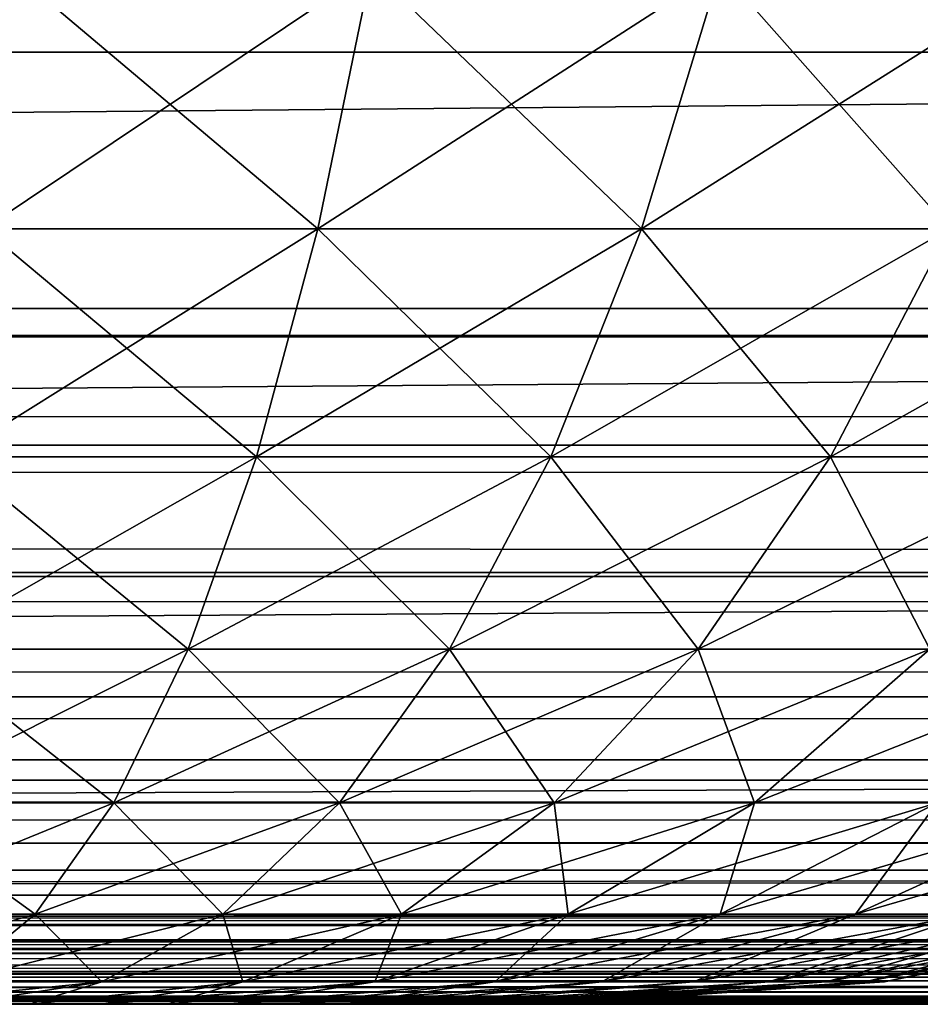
# Model space of a CAD drawing. Header units: millimetres. Extents: x -125 to 125, y -4 to 54.
# Tile 208 of 256: x 72.008 to 72.627, y -2 to -1.323. Entities that reach past the tile are written whole.
import ezdxf

# ---------------------------------------------------------------- set-up
doc = ezdxf.new("R2010")
doc.units = ezdxf.units.MM
doc.header["$LTSCALE"] = 65.185185
for name, color, linetype in [('10', 7, 'CONTINUOUS'), ('173', 7, 'CONTINUOUS'), ('175', 7, 'CONTINUOUS'), ('18', 7, 'CONTINUOUS'), ('208', 7, 'CONTINUOUS'), ('209', 7, 'CONTINUOUS'), ('22', 7, 'CONTINUOUS'), ('6', 7, 'CONTINUOUS'), ('8', 7, 'CONTINUOUS'), ('85', 7, 'CONTINUOUS'), ('97', 7, 'CONTINUOUS')]:
    doc.layers.add(name, color=color, linetype=linetype)

msp = doc.modelspace()

# ---------------------------------------------------------------- linework, layer by layer
at = {"layer": '10', "color": 7, "linetype": 'Continuous'}
for points in [[(123.90095, 0, -124.9), (-123.83451, -1.52181, -124.83356), (-123.90095, 0, -124.9), (123.90095, 0, -124.9)], [(123.83451, -1.52181, -124.83356), (-123.83451, -1.52181, -124.83356), (123.90095, 0, -124.9), (123.83451, -1.52181, -124.83356)]]:
    msp.add_3dface(points, dxfattribs=at)
at = {"layer": '173', "color": 7, "linetype": 'Continuous'}
for points in [[(63.84413, -1.12132, -120.37513), (54.72574, -1.34549, -120.58472), (76.61582, -1.34549, -120.69445), (63.84413, -1.12132, -120.37513)], [(75.13257, -1.12132, -120.435), (63.84413, -1.12132, -120.37513), (76.61582, -1.34549, -120.69445), (75.13257, -1.12132, -120.435)], [(54.72574, -1.34549, -120.58472), (54.89437, -1.54035, -120.86009), (76.61582, -1.34549, -120.69445), (54.72574, -1.34549, -120.58472)], [(54.89437, -1.54035, -120.86009), (76.8519, -1.54035, -120.97049), (76.61582, -1.34549, -120.69445), (54.89437, -1.54035, -120.86009)], [(54.89437, -1.54035, -120.86009), (55.07519, -1.7032, -121.15562), (76.8519, -1.54035, -120.97049), (54.89437, -1.54035, -120.86009)], [(55.07519, -1.7032, -121.15562), (77.10505, -1.7032, -121.26675), (76.8519, -1.54035, -120.97049), (55.07519, -1.7032, -121.15562)], [(55.07519, -1.7032, -121.15562), (55.2655, -1.83198, -121.46758), (77.10505, -1.7032, -121.26675), (55.07519, -1.7032, -121.15562)], [(55.2655, -1.83198, -121.46758), (77.37148, -1.83198, -121.57949), (77.10505, -1.7032, -121.26675), (55.2655, -1.83198, -121.46758)], [(55.2655, -1.83198, -121.46758), (55.46387, -1.92508, -121.79206), (77.37148, -1.83198, -121.57949), (55.2655, -1.83198, -121.46758)], [(55.46387, -1.92508, -121.79206), (77.64919, -1.92508, -121.90477), (77.37148, -1.83198, -121.57949), (55.46387, -1.92508, -121.79206)], [(55.46387, -1.92508, -121.79206), (55.66736, -1.98132, -122.12495), (77.64919, -1.92508, -121.90477), (55.46387, -1.92508, -121.79206)], [(55.66736, -1.98132, -122.12495), (77.93408, -1.98132, -122.2385), (77.64919, -1.92508, -121.90477), (55.66736, -1.98132, -122.12495)], [(55.66736, -1.98132, -122.12495), (71.92165, -2, -122.53836), (77.93408, -1.98132, -122.2385), (55.66736, -1.98132, -122.12495)], [(71.92165, -2, -122.53836), (82.14025, -2, -122.59842), (77.93408, -1.98132, -122.2385), (71.92165, -2, -122.53836)]]:
    msp.add_3dface(points, dxfattribs=at)
at = {"layer": '175', "color": 7, "linetype": 'Continuous'}
for points in [[(66.13655, -1.12132, 120.3865), (76.61582, -1.34549, 120.69445), (54.72574, -1.34549, 120.58472), (66.13655, -1.12132, 120.3865)], [(66.13655, -1.12132, 120.3865), (76.92022, -1.12132, 120.44538), (76.61582, -1.34549, 120.69445), (66.13655, -1.12132, 120.3865)], [(76.61582, -1.34549, 120.69445), (54.89437, -1.54035, 120.86009), (54.72574, -1.34549, 120.58472), (76.61582, -1.34549, 120.69445)], [(76.8519, -1.54035, 120.97049), (54.89437, -1.54035, 120.86009), (76.61582, -1.34549, 120.69445), (76.8519, -1.54035, 120.97049)], [(76.8519, -1.54035, 120.97049), (55.07519, -1.7032, 121.15562), (54.89437, -1.54035, 120.86009), (76.8519, -1.54035, 120.97049)], [(77.10505, -1.7032, 121.26675), (55.07519, -1.7032, 121.15562), (76.8519, -1.54035, 120.97049), (77.10505, -1.7032, 121.26675)], [(77.10505, -1.7032, 121.26675), (55.2655, -1.83198, 121.46758), (55.07519, -1.7032, 121.15562), (77.10505, -1.7032, 121.26675)], [(77.37148, -1.83198, 121.57949), (55.2655, -1.83198, 121.46758), (77.10505, -1.7032, 121.26675), (77.37148, -1.83198, 121.57949)], [(77.37148, -1.83198, 121.57949), (55.46387, -1.92508, 121.79206), (55.2655, -1.83198, 121.46758), (77.37148, -1.83198, 121.57949)], [(77.64919, -1.92508, 121.90477), (55.46387, -1.92508, 121.79206), (77.37148, -1.83198, 121.57949), (77.64919, -1.92508, 121.90477)], [(77.64919, -1.92508, 121.90477), (55.66736, -1.98132, 122.12495), (55.46387, -1.92508, 121.79206), (77.64919, -1.92508, 121.90477)], [(77.93408, -1.98132, 122.2385), (55.66736, -1.98132, 122.12495), (77.64919, -1.92508, 121.90477), (77.93408, -1.98132, 122.2385)], [(77.93408, -1.98132, 122.2385), (62.02739, -2, 122.48775), (55.66736, -1.98132, 122.12495), (77.93408, -1.98132, 122.2385)], [(72.17599, -2, 122.53973), (62.02739, -2, 122.48775), (77.93408, -1.98132, 122.2385), (72.17599, -2, 122.53973)], [(82.32441, -2, 122.59958), (72.17599, -2, 122.53973), (77.93408, -1.98132, 122.2385), (82.32441, -2, 122.59958)]]:
    msp.add_3dface(points, dxfattribs=at)
at = {"layer": '18', "color": 7, "linetype": 'Continuous'}
for points in [[(-123.83451, -1.52181, -124.83356), (123.83451, -1.61564, -124.82048), (-123.83451, -1.61564, -124.82048), (-123.83451, -1.52181, -124.83356)], [(-123.83451, -1.52181, -124.83356), (123.83451, -1.52181, -124.83356), (123.83451, -1.61564, -124.82048), (-123.83451, -1.52181, -124.83356)], [(123.83451, -1.61564, -124.82048), (123.83451, -1.70592, -124.78966), (-123.83451, -1.61564, -124.82048), (123.83451, -1.61564, -124.82048)], [(-123.83451, -1.61564, -124.82048), (123.83451, -1.70592, -124.78966), (-123.83451, -1.70592, -124.78966), (-123.83451, -1.61564, -124.82048)], [(123.83451, -1.70592, -124.78966), (123.83451, -1.78871, -124.74226), (-123.83451, -1.70592, -124.78966), (123.83451, -1.70592, -124.78966)], [(-123.83451, -1.70592, -124.78966), (123.83451, -1.78871, -124.74226), (-123.83451, -1.78871, -124.74226), (-123.83451, -1.70592, -124.78966)], [(-123.83451, -1.78871, -124.74226), (123.83451, -1.86098, -124.68), (-123.83451, -1.86098, -124.68), (-123.83451, -1.78871, -124.74226)], [(123.83451, -1.78871, -124.74226), (123.83451, -1.86098, -124.68), (-123.83451, -1.78871, -124.74226), (123.83451, -1.78871, -124.74226)], [(123.83451, -1.86098, -124.68), (123.83451, -1.92012, -124.60514), (-123.83451, -1.86098, -124.68), (123.83451, -1.86098, -124.68)], [(123.83451, -1.92012, -124.60514), (41.06682, -1.95076, -124.55041), (-123.83451, -1.86098, -124.68), (123.83451, -1.92012, -124.60514)], [(123.83451, -1.92012, -124.60514), (123.83451, -1.96396, -124.52041), (41.06682, -1.95076, -124.55041), (123.83451, -1.92012, -124.60514)], [(41.06682, -1.95076, -124.55041), (123.83451, -1.96396, -124.52041), (41.13385, -1.95132, -124.54923), (41.06682, -1.95076, -124.55041)], [(41.13385, -1.95132, -124.54923), (123.83451, -1.96396, -124.52041), (41.20222, -1.95304, -124.54558), (41.13385, -1.95132, -124.54923)], [(41.20222, -1.95304, -124.54558), (123.83451, -1.96396, -124.52041), (41.27308, -1.956, -124.53912), (41.20222, -1.95304, -124.54558)], [(41.27308, -1.956, -124.53912), (123.83451, -1.96396, -124.52041), (41.34644, -1.96024, -124.52942), (41.27308, -1.956, -124.53912)], [(41.34644, -1.96024, -124.52942), (123.83451, -1.96396, -124.52041), (41.3651, -1.96149, -124.52646), (41.34644, -1.96024, -124.52942)], [(41.3651, -1.96149, -124.52646), (123.83451, -1.96396, -124.52041), (41.42281, -1.96576, -124.51587), (41.3651, -1.96149, -124.52646)], [(123.83451, -1.96396, -124.52041), (123.83451, -1.99092, -124.4289), (41.42281, -1.96576, -124.51587), (123.83451, -1.96396, -124.52041)], [(41.42281, -1.96576, -124.51587), (123.83451, -1.99092, -124.4289), (41.50208, -1.97244, -124.49775), (41.42281, -1.96576, -124.51587)], [(41.50208, -1.97244, -124.49775), (123.83451, -1.99092, -124.4289), (41.58066, -1.97964, -124.47527), (41.50208, -1.97244, -124.49775)], [(41.58066, -1.97964, -124.47527), (123.83451, -1.99092, -124.4289), (41.65427, -1.98648, -124.44952), (41.58066, -1.97964, -124.47527)], [(41.65427, -1.98648, -124.44952), (123.83451, -1.99092, -124.4289), (41.66046, -1.98704, -124.44712), (41.65427, -1.98648, -124.44952)], [(41.66046, -1.98704, -124.44712), (123.83451, -1.99092, -124.4289), (41.72005, -1.9922, -124.42199), (41.66046, -1.98704, -124.44712)], [(123.83451, -1.99092, -124.4289), (123.83451, -2, -124.33403), (41.72005, -1.9922, -124.42199), (123.83451, -1.99092, -124.4289)], [(41.72005, -1.9922, -124.42199), (123.83451, -2, -124.33403), (41.77778, -1.99644, -124.39357), (41.72005, -1.9922, -124.42199)], [(41.77778, -1.99644, -124.39357), (123.83451, -2, -124.33403), (41.82931, -1.9991, -124.36402), (41.77778, -1.99644, -124.39357)], [(123.83451, -2, -124.33403), (41.87449, -2, -124.33403), (41.82931, -1.9991, -124.36402), (123.83451, -2, -124.33403)]]:
    msp.add_3dface(points, dxfattribs=at)
at = {"layer": '208', "color": 7, "linetype": 'Continuous'}
for points in [[(72.01437, -2, 6.68305), (71.96395, -2, 7.83783), (71.96395, -2, 6.66217), (72.01437, -2, 6.68305)], [(72.01437, -2, 7.81695), (71.96395, -2, 7.83783), (72.01437, -2, 6.68305), (72.01437, -2, 7.81695)], [(72.06278, -2, 6.70825), (72.01437, -2, 7.81695), (72.01437, -2, 6.68305), (72.06278, -2, 6.70825)], [(72.06278, -2, 7.79175), (72.01437, -2, 7.81695), (72.06278, -2, 6.70825), (72.06278, -2, 7.79175)], [(72.10881, -2, 7.76243), (72.06278, -2, 7.79175), (72.10881, -2, 6.73757), (72.10881, -2, 7.76243)], [(72.10881, -2, 6.73757), (72.06278, -2, 7.79175), (72.06278, -2, 6.70825), (72.10881, -2, 6.73757)], [(72.1521, -2, 7.72921), (72.10881, -2, 7.76243), (72.1521, -2, 6.77079), (72.1521, -2, 7.72921)], [(72.1521, -2, 6.77079), (72.10881, -2, 7.76243), (72.10881, -2, 6.73757), (72.1521, -2, 6.77079)], [(72.19234, -2, 7.69234), (72.1521, -2, 7.72921), (72.19234, -2, 6.80766), (72.19234, -2, 7.69234)], [(72.19234, -2, 6.80766), (72.1521, -2, 7.72921), (72.1521, -2, 6.77079), (72.19234, -2, 6.80766)], [(72.22921, -2, 7.6521), (72.19234, -2, 7.69234), (72.22921, -2, 6.8479), (72.22921, -2, 7.6521)], [(72.22921, -2, 6.8479), (72.19234, -2, 7.69234), (72.19234, -2, 6.80766), (72.22921, -2, 6.8479)], [(72.26243, -2, 6.89119), (72.22921, -2, 7.6521), (72.22921, -2, 6.8479), (72.26243, -2, 6.89119)], [(72.26243, -2, 7.60881), (72.22921, -2, 7.6521), (72.26243, -2, 6.89119), (72.26243, -2, 7.60881)], [(72.29175, -2, 7.56278), (72.26243, -2, 7.60881), (72.29175, -2, 6.93722), (72.29175, -2, 7.56278)], [(72.29175, -2, 6.93722), (72.26243, -2, 7.60881), (72.26243, -2, 6.89119), (72.29175, -2, 6.93722)], [(72.31695, -2, 7.51437), (72.29175, -2, 7.56278), (72.31695, -2, 6.98563), (72.31695, -2, 7.51437)], [(72.31695, -2, 6.98563), (72.29175, -2, 7.56278), (72.29175, -2, 6.93722), (72.31695, -2, 6.98563)], [(72.33783, -2, 7.46395), (72.31695, -2, 7.51437), (72.33783, -2, 7.03605), (72.33783, -2, 7.46395)], [(72.33783, -2, 7.03605), (72.31695, -2, 7.51437), (72.31695, -2, 6.98563), (72.33783, -2, 7.03605)], [(72.35424, -2, 7.41191), (72.33783, -2, 7.46395), (72.35424, -2, 7.08809), (72.35424, -2, 7.41191)], [(72.35424, -2, 7.08809), (72.33783, -2, 7.46395), (72.33783, -2, 7.03605), (72.35424, -2, 7.08809)], [(72.36605, -2, 7.35863), (72.35424, -2, 7.41191), (72.36605, -2, 7.14137), (72.36605, -2, 7.35863)], [(72.36605, -2, 7.14137), (72.35424, -2, 7.41191), (72.35424, -2, 7.08809), (72.36605, -2, 7.14137)], [(72.37318, -2, 7.30452), (72.36605, -2, 7.35863), (72.37318, -2, 7.19548), (72.37318, -2, 7.30452)], [(72.37318, -2, 7.19548), (72.36605, -2, 7.35863), (72.36605, -2, 7.14137), (72.37318, -2, 7.19548)], [(72.37556, -2, 7.25), (72.37318, -2, 7.30452), (72.37318, -2, 7.19548), (72.37556, -2, 7.25)]]:
    msp.add_3dface(points, dxfattribs=at)
at = {"layer": '209', "color": 7, "linetype": 'Continuous'}
for points in [[(71.98334, -1.46695, 9.0971), (72.213, -1.46695, 9.05329), (72.00173, -1.28872, 9.24262), (71.98334, -1.46695, 9.0971)], [(72.24948, -1.28872, 5.30464), (71.98334, -1.46695, 5.4029), (72.00173, -1.28872, 5.25738), (72.24948, -1.28872, 5.30464)], [(72.213, -1.46695, 5.44671), (71.98334, -1.46695, 5.4029), (72.24948, -1.28872, 5.30464), (72.213, -1.46695, 5.44671)], [(72.00173, -1.28872, 9.24262), (72.213, -1.46695, 9.05329), (72.24948, -1.28872, 9.19536), (72.00173, -1.28872, 9.24262)], [(72.213, -1.46695, 9.05329), (72.43537, -1.46695, 8.98104), (72.24948, -1.28872, 9.19536), (72.213, -1.46695, 9.05329)], [(72.48936, -1.28872, 5.38258), (72.213, -1.46695, 5.44671), (72.24948, -1.28872, 5.30464), (72.48936, -1.28872, 5.38258)], [(72.43537, -1.46695, 5.51896), (72.213, -1.46695, 5.44671), (72.48936, -1.28872, 5.38258), (72.43537, -1.46695, 5.51896)], [(72.24948, -1.28872, 9.19536), (72.43537, -1.46695, 8.98104), (72.48936, -1.28872, 9.11742), (72.24948, -1.28872, 9.19536)], [(72.43537, -1.46695, 8.98104), (72.64692, -1.46695, 8.88149), (72.48936, -1.28872, 9.11742), (72.43537, -1.46695, 8.98104)], [(72.64692, -1.46695, 5.61851), (72.43537, -1.46695, 5.51896), (72.71758, -1.28872, 5.48997), (72.64692, -1.46695, 5.61851)], [(72.71758, -1.28872, 5.48997), (72.43537, -1.46695, 5.51896), (72.48936, -1.28872, 5.38258), (72.71758, -1.28872, 5.48997)], [(72.48936, -1.28872, 9.11742), (72.64692, -1.46695, 8.88149), (72.71758, -1.28872, 9.01003), (72.48936, -1.28872, 9.11742)], [(72.213, -1.46695, 5.44671), (71.9621, -1.62365, 5.57104), (71.98334, -1.46695, 5.4029), (72.213, -1.46695, 5.44671)], [(72.17086, -1.62365, 5.61087), (71.9621, -1.62365, 5.57104), (72.213, -1.46695, 5.44671), (72.17086, -1.62365, 5.61087)], [(71.9621, -1.62365, 8.92896), (72.17086, -1.62365, 8.88913), (71.98334, -1.46695, 9.0971), (71.9621, -1.62365, 8.92896)], [(71.98334, -1.46695, 9.0971), (72.17086, -1.62365, 8.88913), (72.213, -1.46695, 9.05329), (71.98334, -1.46695, 9.0971)], [(72.43537, -1.46695, 5.51896), (72.17086, -1.62365, 5.61087), (72.213, -1.46695, 5.44671), (72.43537, -1.46695, 5.51896)], [(72.37298, -1.62365, 5.67654), (72.17086, -1.62365, 5.61087), (72.43537, -1.46695, 5.51896), (72.37298, -1.62365, 5.67654)], [(72.17086, -1.62365, 8.88913), (72.37298, -1.62365, 8.82346), (72.213, -1.46695, 9.05329), (72.17086, -1.62365, 8.88913)], [(72.213, -1.46695, 9.05329), (72.37298, -1.62365, 8.82346), (72.43537, -1.46695, 8.98104), (72.213, -1.46695, 9.05329)], [(72.56527, -1.62365, 5.76703), (72.37298, -1.62365, 5.67654), (72.64692, -1.46695, 5.61851), (72.56527, -1.62365, 5.76703)], [(72.64692, -1.46695, 5.61851), (72.37298, -1.62365, 5.67654), (72.43537, -1.46695, 5.51896), (72.64692, -1.46695, 5.61851)], [(72.37298, -1.62365, 8.82346), (72.56527, -1.62365, 8.73297), (72.43537, -1.46695, 8.98104), (72.37298, -1.62365, 8.82346)], [(72.43537, -1.46695, 8.98104), (72.56527, -1.62365, 8.73297), (72.64692, -1.46695, 8.88149), (72.43537, -1.46695, 8.98104)], [(72.56527, -1.62365, 8.73297), (72.74471, -1.62365, 8.6191), (72.64692, -1.46695, 8.88149), (72.56527, -1.62365, 8.73297)], [(72.74471, -1.62365, 5.8809), (72.56527, -1.62365, 5.76703), (72.84432, -1.46695, 5.74379), (72.74471, -1.62365, 5.8809)], [(72.84432, -1.46695, 5.74379), (72.56527, -1.62365, 5.76703), (72.64692, -1.46695, 5.61851), (72.84432, -1.46695, 5.74379)], [(72.12382, -1.75596, 5.79407), (71.9384, -1.75596, 5.7587), (72.17086, -1.62365, 5.61087), (72.12382, -1.75596, 5.79407)], [(72.17086, -1.62365, 5.61087), (71.9384, -1.75596, 5.7587), (71.9621, -1.62365, 5.57104), (72.17086, -1.62365, 5.61087)], [(71.9384, -1.75596, 8.7413), (72.12382, -1.75596, 8.70593), (71.9621, -1.62365, 8.92896), (71.9384, -1.75596, 8.7413)], [(71.9621, -1.62365, 8.92896), (72.12382, -1.75596, 8.70593), (72.17086, -1.62365, 8.88913), (71.9621, -1.62365, 8.92896)], [(72.37298, -1.62365, 5.67654), (72.12382, -1.75596, 5.79407), (72.17086, -1.62365, 5.61087), (72.37298, -1.62365, 5.67654)], [(72.30335, -1.75596, 5.8524), (72.12382, -1.75596, 5.79407), (72.37298, -1.62365, 5.67654), (72.30335, -1.75596, 5.8524)], [(72.12382, -1.75596, 8.70593), (72.30335, -1.75596, 8.6476), (72.17086, -1.62365, 8.88913), (72.12382, -1.75596, 8.70593)], [(72.17086, -1.62365, 8.88913), (72.30335, -1.75596, 8.6476), (72.37298, -1.62365, 8.82346), (72.17086, -1.62365, 8.88913)], [(72.56527, -1.62365, 5.76703), (72.30335, -1.75596, 5.8524), (72.37298, -1.62365, 5.67654), (72.56527, -1.62365, 5.76703)], [(72.47415, -1.75596, 5.93277), (72.30335, -1.75596, 5.8524), (72.56527, -1.62365, 5.76703), (72.47415, -1.75596, 5.93277)], [(72.30335, -1.75596, 8.6476), (72.47415, -1.75596, 8.56723), (72.37298, -1.62365, 8.82346), (72.30335, -1.75596, 8.6476)], [(72.37298, -1.62365, 8.82346), (72.47415, -1.75596, 8.56723), (72.56527, -1.62365, 8.73297), (72.37298, -1.62365, 8.82346)], [(72.47415, -1.75596, 8.56723), (72.63353, -1.75596, 8.46608), (72.56527, -1.62365, 8.73297), (72.47415, -1.75596, 8.56723)], [(72.63353, -1.75596, 6.03392), (72.47415, -1.75596, 5.93277), (72.74471, -1.62365, 5.8809), (72.63353, -1.75596, 6.03392)], [(72.74471, -1.62365, 5.8809), (72.47415, -1.75596, 5.93277), (72.56527, -1.62365, 5.76703), (72.74471, -1.62365, 5.8809)], [(72.56527, -1.62365, 8.73297), (72.63353, -1.75596, 8.46608), (72.74471, -1.62365, 8.6191), (72.56527, -1.62365, 8.73297)], [(72.12382, -1.75596, 5.79407), (71.91266, -1.86142, 5.9624), (71.9384, -1.75596, 5.7587), (72.12382, -1.75596, 5.79407)], [(72.07276, -1.86142, 5.99294), (71.91266, -1.86142, 5.9624), (72.12382, -1.75596, 5.79407), (72.07276, -1.86142, 5.99294)], [(71.91266, -1.86142, 8.5376), (72.07276, -1.86142, 8.50706), (71.9384, -1.75596, 8.7413), (71.91266, -1.86142, 8.5376)], [(71.9384, -1.75596, 8.7413), (72.07276, -1.86142, 8.50706), (72.12382, -1.75596, 8.70593), (71.9384, -1.75596, 8.7413)], [(72.30335, -1.75596, 5.8524), (72.07276, -1.86142, 5.99294), (72.12382, -1.75596, 5.79407), (72.30335, -1.75596, 5.8524)], [(72.22776, -1.86142, 6.0433), (72.07276, -1.86142, 5.99294), (72.30335, -1.75596, 5.8524), (72.22776, -1.86142, 6.0433)], [(72.07276, -1.86142, 8.50706), (72.22776, -1.86142, 8.4567), (72.12382, -1.75596, 8.70593), (72.07276, -1.86142, 8.50706)], [(72.12382, -1.75596, 8.70593), (72.22776, -1.86142, 8.4567), (72.30335, -1.75596, 8.6476), (72.12382, -1.75596, 8.70593)], [(72.37524, -1.86142, 6.1127), (72.22776, -1.86142, 6.0433), (72.47415, -1.75596, 5.93277), (72.37524, -1.86142, 6.1127)], [(72.47415, -1.75596, 5.93277), (72.22776, -1.86142, 6.0433), (72.30335, -1.75596, 5.8524), (72.47415, -1.75596, 5.93277)], [(72.22776, -1.86142, 8.4567), (72.37524, -1.86142, 8.3873), (72.30335, -1.75596, 8.6476), (72.22776, -1.86142, 8.4567)], [(72.30335, -1.75596, 8.6476), (72.37524, -1.86142, 8.3873), (72.47415, -1.75596, 8.56723), (72.30335, -1.75596, 8.6476)], [(72.51285, -1.86142, 6.20003), (72.37524, -1.86142, 6.1127), (72.63353, -1.75596, 6.03392), (72.51285, -1.86142, 6.20003)], [(72.63353, -1.75596, 6.03392), (72.37524, -1.86142, 6.1127), (72.47415, -1.75596, 5.93277), (72.63353, -1.75596, 6.03392)], [(72.37524, -1.86142, 8.3873), (72.51285, -1.86142, 8.29997), (72.47415, -1.75596, 8.56723), (72.37524, -1.86142, 8.3873)], [(72.47415, -1.75596, 8.56723), (72.51285, -1.86142, 8.29997), (72.63353, -1.75596, 8.46608), (72.47415, -1.75596, 8.56723)], [(72.77898, -1.75596, 6.15425), (72.51285, -1.86142, 6.20003), (72.63353, -1.75596, 6.03392), (72.77898, -1.75596, 6.15425)], [(72.63843, -1.86142, 6.30392), (72.51285, -1.86142, 6.20003), (72.77898, -1.75596, 6.15425), (72.63843, -1.86142, 6.30392)], [(72.51285, -1.86142, 8.29997), (72.63843, -1.86142, 8.19608), (72.63353, -1.75596, 8.46608), (72.51285, -1.86142, 8.29997)], [(71.88537, -1.9381, 8.3216), (72.01861, -1.9381, 8.29618), (71.91266, -1.86142, 8.5376), (71.88537, -1.9381, 8.3216)], [(72.01861, -1.9381, 6.20382), (71.88537, -1.9381, 6.1784), (72.07276, -1.86142, 5.99294), (72.01861, -1.9381, 6.20382)], [(72.07276, -1.86142, 5.99294), (71.88537, -1.9381, 6.1784), (71.91266, -1.86142, 5.9624), (72.07276, -1.86142, 5.99294)], [(71.91266, -1.86142, 8.5376), (72.01861, -1.9381, 8.29618), (72.07276, -1.86142, 8.50706), (71.91266, -1.86142, 8.5376)], [(72.01861, -1.9381, 8.29618), (72.14762, -1.9381, 8.25427), (72.07276, -1.86142, 8.50706), (72.01861, -1.9381, 8.29618)], [(72.14762, -1.9381, 6.24573), (72.01861, -1.9381, 6.20382), (72.22776, -1.86142, 6.0433), (72.14762, -1.9381, 6.24573)], [(72.22776, -1.86142, 6.0433), (72.01861, -1.9381, 6.20382), (72.07276, -1.86142, 5.99294), (72.22776, -1.86142, 6.0433)], [(72.07276, -1.86142, 8.50706), (72.14762, -1.9381, 8.25427), (72.22776, -1.86142, 8.4567), (72.07276, -1.86142, 8.50706)], [(72.14762, -1.9381, 8.25427), (72.27035, -1.9381, 8.19651), (72.22776, -1.86142, 8.4567), (72.14762, -1.9381, 8.25427)], [(72.27035, -1.9381, 6.30349), (72.14762, -1.9381, 6.24573), (72.37524, -1.86142, 6.1127), (72.27035, -1.9381, 6.30349)], [(72.37524, -1.86142, 6.1127), (72.14762, -1.9381, 6.24573), (72.22776, -1.86142, 6.0433), (72.37524, -1.86142, 6.1127)], [(72.22776, -1.86142, 8.4567), (72.27035, -1.9381, 8.19651), (72.37524, -1.86142, 8.3873), (72.22776, -1.86142, 8.4567)], [(72.27035, -1.9381, 8.19651), (72.38488, -1.9381, 8.12383), (72.37524, -1.86142, 8.3873), (72.27035, -1.9381, 8.19651)], [(72.38488, -1.9381, 6.37617), (72.27035, -1.9381, 6.30349), (72.51285, -1.86142, 6.20003), (72.38488, -1.9381, 6.37617)], [(72.51285, -1.86142, 6.20003), (72.27035, -1.9381, 6.30349), (72.37524, -1.86142, 6.1127), (72.51285, -1.86142, 6.20003)], [(72.37524, -1.86142, 8.3873), (72.38488, -1.9381, 8.12383), (72.51285, -1.86142, 8.29997), (72.37524, -1.86142, 8.3873)], [(72.38488, -1.9381, 8.12383), (72.48939, -1.9381, 8.03737), (72.51285, -1.86142, 8.29997), (72.38488, -1.9381, 8.12383)], [(72.48939, -1.9381, 6.46263), (72.38488, -1.9381, 6.37617), (72.63843, -1.86142, 6.30392), (72.48939, -1.9381, 6.46263)], [(72.63843, -1.86142, 6.30392), (72.38488, -1.9381, 6.37617), (72.51285, -1.86142, 6.20003), (72.63843, -1.86142, 6.30392)], [(72.48939, -1.9381, 8.03737), (72.58224, -1.9381, 7.93849), (72.63843, -1.86142, 8.19608), (72.48939, -1.9381, 8.03737)], [(72.51285, -1.86142, 8.29997), (72.48939, -1.9381, 8.03737), (72.63843, -1.86142, 8.19608), (72.51285, -1.86142, 8.29997)], [(72.75, -1.86142, 6.42273), (72.48939, -1.9381, 6.46263), (72.63843, -1.86142, 6.30392), (72.75, -1.86142, 6.42273)], [(72.58224, -1.9381, 6.56151), (72.48939, -1.9381, 6.46263), (72.75, -1.86142, 6.42273), (72.58224, -1.9381, 6.56151)], [(72.63843, -1.86142, 8.19608), (72.58224, -1.9381, 7.93849), (72.75, -1.86142, 8.07727), (72.63843, -1.86142, 8.19608)], [(72.58224, -1.9381, 7.93849), (72.66197, -1.9381, 7.82876), (72.75, -1.86142, 8.07727), (72.58224, -1.9381, 7.93849)], [(72.8458, -1.86142, 6.55459), (72.58224, -1.9381, 6.56151), (72.75, -1.86142, 6.42273), (72.8458, -1.86142, 6.55459)], [(72.66197, -1.9381, 6.67124), (72.58224, -1.9381, 6.56151), (72.8458, -1.86142, 6.55459), (72.66197, -1.9381, 6.67124)], [(71.96239, -1.98458, 6.42281), (71.85704, -1.98458, 6.40271), (72.01861, -1.9381, 6.20382), (71.96239, -1.98458, 6.42281)], [(72.01861, -1.9381, 6.20382), (71.85704, -1.98458, 6.40271), (71.88537, -1.9381, 6.1784), (72.01861, -1.9381, 6.20382)], [(71.88537, -1.9381, 8.3216), (71.96239, -1.98458, 8.07719), (72.01861, -1.9381, 8.29618), (71.88537, -1.9381, 8.3216)], [(72.06439, -1.98458, 6.45595), (71.96239, -1.98458, 6.42281), (72.14762, -1.9381, 6.24573), (72.06439, -1.98458, 6.45595)], [(72.14762, -1.9381, 6.24573), (71.96239, -1.98458, 6.42281), (72.01861, -1.9381, 6.20382), (72.14762, -1.9381, 6.24573)], [(71.96239, -1.98458, 8.07719), (72.06439, -1.98458, 8.04405), (72.01861, -1.9381, 8.29618), (71.96239, -1.98458, 8.07719)], [(72.01861, -1.9381, 8.29618), (72.06439, -1.98458, 8.04405), (72.14762, -1.9381, 8.25427), (72.01861, -1.9381, 8.29618)], [(72.16143, -1.98458, 6.50162), (72.06439, -1.98458, 6.45595), (72.27035, -1.9381, 6.30349), (72.16143, -1.98458, 6.50162)], [(72.27035, -1.9381, 6.30349), (72.06439, -1.98458, 6.45595), (72.14762, -1.9381, 6.24573), (72.27035, -1.9381, 6.30349)], [(72.06439, -1.98458, 8.04405), (72.16143, -1.98458, 7.99838), (72.14762, -1.9381, 8.25427), (72.06439, -1.98458, 8.04405)], [(72.14762, -1.9381, 8.25427), (72.16143, -1.98458, 7.99838), (72.27035, -1.9381, 8.19651), (72.14762, -1.9381, 8.25427)], [(72.38488, -1.9381, 6.37617), (72.16143, -1.98458, 6.50162), (72.27035, -1.9381, 6.30349), (72.38488, -1.9381, 6.37617)], [(72.25198, -1.98458, 6.55908), (72.16143, -1.98458, 6.50162), (72.38488, -1.9381, 6.37617), (72.25198, -1.98458, 6.55908)], [(72.16143, -1.98458, 7.99838), (72.25198, -1.98458, 7.94092), (72.27035, -1.9381, 8.19651), (72.16143, -1.98458, 7.99838)], [(72.48939, -1.9381, 6.46263), (72.25198, -1.98458, 6.55908), (72.38488, -1.9381, 6.37617), (72.48939, -1.9381, 6.46263)], [(72.33462, -1.98458, 6.62745), (72.25198, -1.98458, 6.55908), (72.48939, -1.9381, 6.46263), (72.33462, -1.98458, 6.62745)], [(72.25198, -1.98458, 7.94092), (72.33462, -1.98458, 7.87255), (72.38488, -1.9381, 8.12383), (72.25198, -1.98458, 7.94092)], [(72.27035, -1.9381, 8.19651), (72.25198, -1.98458, 7.94092), (72.38488, -1.9381, 8.12383), (72.27035, -1.9381, 8.19651)], [(72.40803, -1.98458, 6.70563), (72.33462, -1.98458, 6.62745), (72.58224, -1.9381, 6.56151), (72.40803, -1.98458, 6.70563)], [(72.58224, -1.9381, 6.56151), (72.33462, -1.98458, 6.62745), (72.48939, -1.9381, 6.46263), (72.58224, -1.9381, 6.56151)], [(72.33462, -1.98458, 7.87255), (72.40803, -1.98458, 7.79437), (72.48939, -1.9381, 8.03737), (72.33462, -1.98458, 7.87255)], [(72.38488, -1.9381, 8.12383), (72.33462, -1.98458, 7.87255), (72.48939, -1.9381, 8.03737), (72.38488, -1.9381, 8.12383)], [(72.47107, -1.98458, 6.79239), (72.40803, -1.98458, 6.70563), (72.66197, -1.9381, 6.67124), (72.47107, -1.98458, 6.79239)], [(72.66197, -1.9381, 6.67124), (72.40803, -1.98458, 6.70563), (72.58224, -1.9381, 6.56151), (72.66197, -1.9381, 6.67124)], [(72.48939, -1.9381, 8.03737), (72.40803, -1.98458, 7.79437), (72.58224, -1.9381, 7.93849), (72.48939, -1.9381, 8.03737)], [(72.40803, -1.98458, 7.79437), (72.47107, -1.98458, 7.70761), (72.58224, -1.9381, 7.93849), (72.40803, -1.98458, 7.79437)], [(72.52274, -1.98458, 6.88638), (72.47107, -1.98458, 6.79239), (72.72732, -1.9381, 6.79011), (72.52274, -1.98458, 6.88638)], [(72.72732, -1.9381, 6.79011), (72.47107, -1.98458, 6.79239), (72.66197, -1.9381, 6.67124), (72.72732, -1.9381, 6.79011)], [(72.47107, -1.98458, 7.70761), (72.52274, -1.98458, 7.61362), (72.66197, -1.9381, 7.82876), (72.47107, -1.98458, 7.70761)], [(72.58224, -1.9381, 7.93849), (72.47107, -1.98458, 7.70761), (72.66197, -1.9381, 7.82876), (72.58224, -1.9381, 7.93849)], [(72.56222, -1.98458, 6.98609), (72.52274, -1.98458, 6.88638), (72.77725, -1.9381, 6.91623), (72.56222, -1.98458, 6.98609)], [(72.77725, -1.9381, 6.91623), (72.52274, -1.98458, 6.88638), (72.72732, -1.9381, 6.79011), (72.77725, -1.9381, 6.91623)], [(72.52274, -1.98458, 7.61362), (72.56222, -1.98458, 7.51391), (72.72732, -1.9381, 7.70989), (72.52274, -1.98458, 7.61362)], [(72.66197, -1.9381, 7.82876), (72.52274, -1.98458, 7.61362), (72.72732, -1.9381, 7.70989), (72.66197, -1.9381, 7.82876)], [(72.58889, -1.98458, 7.08997), (72.56222, -1.98458, 6.98609), (72.81099, -1.9381, 7.04761), (72.58889, -1.98458, 7.08997)], [(72.81099, -1.9381, 7.04761), (72.56222, -1.98458, 6.98609), (72.77725, -1.9381, 6.91623), (72.81099, -1.9381, 7.04761)], [(72.56222, -1.98458, 7.51391), (72.58889, -1.98458, 7.41003), (72.77725, -1.9381, 7.58377), (72.56222, -1.98458, 7.51391)], [(72.72732, -1.9381, 7.70989), (72.56222, -1.98458, 7.51391), (72.77725, -1.9381, 7.58377), (72.72732, -1.9381, 7.70989)], [(72.82799, -1.9381, 7.18218), (72.58889, -1.98458, 7.08997), (72.81099, -1.9381, 7.04761), (72.82799, -1.9381, 7.18218)], [(72.58889, -1.98458, 7.41003), (72.60234, -1.98458, 7.30362), (72.81099, -1.9381, 7.45239), (72.58889, -1.98458, 7.41003)], [(72.77725, -1.9381, 7.58377), (72.58889, -1.98458, 7.41003), (72.81099, -1.9381, 7.45239), (72.77725, -1.9381, 7.58377)], [(72.60234, -1.98458, 7.19638), (72.58889, -1.98458, 7.08997), (72.82799, -1.9381, 7.18218), (72.60234, -1.98458, 7.19638)], [(72.82799, -1.9381, 7.31782), (72.60234, -1.98458, 7.19638), (72.82799, -1.9381, 7.18218), (72.82799, -1.9381, 7.31782)], [(72.60234, -1.98458, 7.30362), (72.60234, -1.98458, 7.19638), (72.82799, -1.9381, 7.31782), (72.60234, -1.98458, 7.30362)], [(72.81099, -1.9381, 7.45239), (72.60234, -1.98458, 7.30362), (72.82799, -1.9381, 7.31782), (72.81099, -1.9381, 7.45239)], [(71.96395, -2, 6.66217), (71.91191, -2, 6.64576), (72.06439, -1.98458, 6.45595), (71.96395, -2, 6.66217)], [(72.06439, -1.98458, 6.45595), (71.91191, -2, 6.64576), (71.96239, -1.98458, 6.42281), (72.06439, -1.98458, 6.45595)], [(71.96239, -1.98458, 8.07719), (71.96395, -2, 7.83783), (72.06439, -1.98458, 8.04405), (71.96239, -1.98458, 8.07719)], [(71.96395, -2, 7.83783), (72.01437, -2, 7.81695), (72.06439, -1.98458, 8.04405), (71.96395, -2, 7.83783)], [(72.01437, -2, 6.68305), (71.96395, -2, 6.66217), (72.06439, -1.98458, 6.45595), (72.01437, -2, 6.68305)], [(72.01437, -2, 7.81695), (72.06278, -2, 7.79175), (72.16143, -1.98458, 7.99838), (72.01437, -2, 7.81695)], [(72.06439, -1.98458, 8.04405), (72.01437, -2, 7.81695), (72.16143, -1.98458, 7.99838), (72.06439, -1.98458, 8.04405)], [(72.06278, -2, 6.70825), (72.01437, -2, 6.68305), (72.16143, -1.98458, 6.50162), (72.06278, -2, 6.70825)], [(72.16143, -1.98458, 6.50162), (72.01437, -2, 6.68305), (72.06439, -1.98458, 6.45595), (72.16143, -1.98458, 6.50162)], [(72.06278, -2, 7.79175), (72.10881, -2, 7.76243), (72.16143, -1.98458, 7.99838), (72.06278, -2, 7.79175)], [(72.10881, -2, 6.73757), (72.06278, -2, 6.70825), (72.25198, -1.98458, 6.55908), (72.10881, -2, 6.73757)], [(72.25198, -1.98458, 6.55908), (72.06278, -2, 6.70825), (72.16143, -1.98458, 6.50162), (72.25198, -1.98458, 6.55908)], [(72.16143, -1.98458, 7.99838), (72.10881, -2, 7.76243), (72.25198, -1.98458, 7.94092), (72.16143, -1.98458, 7.99838)], [(72.10881, -2, 7.76243), (72.1521, -2, 7.72921), (72.25198, -1.98458, 7.94092), (72.10881, -2, 7.76243)], [(72.1521, -2, 6.77079), (72.10881, -2, 6.73757), (72.25198, -1.98458, 6.55908), (72.1521, -2, 6.77079)], [(72.25198, -1.98458, 7.94092), (72.1521, -2, 7.72921), (72.33462, -1.98458, 7.87255), (72.25198, -1.98458, 7.94092)], [(72.1521, -2, 7.72921), (72.19234, -2, 7.69234), (72.33462, -1.98458, 7.87255), (72.1521, -2, 7.72921)], [(72.33462, -1.98458, 6.62745), (72.1521, -2, 6.77079), (72.25198, -1.98458, 6.55908), (72.33462, -1.98458, 6.62745)], [(72.19234, -2, 6.80766), (72.1521, -2, 6.77079), (72.33462, -1.98458, 6.62745), (72.19234, -2, 6.80766)], [(72.19234, -2, 7.69234), (72.22921, -2, 7.6521), (72.33462, -1.98458, 7.87255), (72.19234, -2, 7.69234)], [(72.40803, -1.98458, 6.70563), (72.19234, -2, 6.80766), (72.33462, -1.98458, 6.62745), (72.40803, -1.98458, 6.70563)], [(72.22921, -2, 6.8479), (72.19234, -2, 6.80766), (72.40803, -1.98458, 6.70563), (72.22921, -2, 6.8479)], [(72.22921, -2, 7.6521), (72.26243, -2, 7.60881), (72.40803, -1.98458, 7.79437), (72.22921, -2, 7.6521)], [(72.33462, -1.98458, 7.87255), (72.22921, -2, 7.6521), (72.40803, -1.98458, 7.79437), (72.33462, -1.98458, 7.87255)], [(72.26243, -2, 6.89119), (72.22921, -2, 6.8479), (72.40803, -1.98458, 6.70563), (72.26243, -2, 6.89119)], [(72.26243, -2, 7.60881), (72.29175, -2, 7.56278), (72.47107, -1.98458, 7.70761), (72.26243, -2, 7.60881)], [(72.40803, -1.98458, 7.79437), (72.26243, -2, 7.60881), (72.47107, -1.98458, 7.70761), (72.40803, -1.98458, 7.79437)], [(72.29175, -2, 6.93722), (72.26243, -2, 6.89119), (72.47107, -1.98458, 6.79239), (72.29175, -2, 6.93722)], [(72.47107, -1.98458, 6.79239), (72.26243, -2, 6.89119), (72.40803, -1.98458, 6.70563), (72.47107, -1.98458, 6.79239)], [(72.29175, -2, 7.56278), (72.31695, -2, 7.51437), (72.52274, -1.98458, 7.61362), (72.29175, -2, 7.56278)], [(72.47107, -1.98458, 7.70761), (72.29175, -2, 7.56278), (72.52274, -1.98458, 7.61362), (72.47107, -1.98458, 7.70761)], [(72.31695, -2, 6.98563), (72.29175, -2, 6.93722), (72.52274, -1.98458, 6.88638), (72.31695, -2, 6.98563)], [(72.52274, -1.98458, 6.88638), (72.29175, -2, 6.93722), (72.47107, -1.98458, 6.79239), (72.52274, -1.98458, 6.88638)], [(72.31695, -2, 7.51437), (72.33783, -2, 7.46395), (72.52274, -1.98458, 7.61362), (72.31695, -2, 7.51437)], [(72.33783, -2, 7.03605), (72.31695, -2, 6.98563), (72.56222, -1.98458, 6.98609), (72.33783, -2, 7.03605)], [(72.56222, -1.98458, 6.98609), (72.31695, -2, 6.98563), (72.52274, -1.98458, 6.88638), (72.56222, -1.98458, 6.98609)], [(72.33783, -2, 7.46395), (72.35424, -2, 7.41191), (72.56222, -1.98458, 7.51391), (72.33783, -2, 7.46395)], [(72.52274, -1.98458, 7.61362), (72.33783, -2, 7.46395), (72.56222, -1.98458, 7.51391), (72.52274, -1.98458, 7.61362)], [(72.35424, -2, 7.08809), (72.33783, -2, 7.03605), (72.56222, -1.98458, 6.98609), (72.35424, -2, 7.08809)], [(72.35424, -2, 7.41191), (72.36605, -2, 7.35863), (72.58889, -1.98458, 7.41003), (72.35424, -2, 7.41191)], [(72.36605, -2, 7.14137), (72.35424, -2, 7.08809), (72.58889, -1.98458, 7.08997), (72.36605, -2, 7.14137)], [(72.56222, -1.98458, 7.51391), (72.35424, -2, 7.41191), (72.58889, -1.98458, 7.41003), (72.56222, -1.98458, 7.51391)], [(72.58889, -1.98458, 7.08997), (72.35424, -2, 7.08809), (72.56222, -1.98458, 6.98609), (72.58889, -1.98458, 7.08997)], [(72.37318, -2, 7.19548), (72.36605, -2, 7.14137), (72.60234, -1.98458, 7.19638), (72.37318, -2, 7.19548)], [(72.36605, -2, 7.35863), (72.37318, -2, 7.30452), (72.58889, -1.98458, 7.41003), (72.36605, -2, 7.35863)], [(72.60234, -1.98458, 7.19638), (72.36605, -2, 7.14137), (72.58889, -1.98458, 7.08997), (72.60234, -1.98458, 7.19638)], [(72.37556, -2, 7.25), (72.37318, -2, 7.19548), (72.60234, -1.98458, 7.19638), (72.37556, -2, 7.25)], [(72.58889, -1.98458, 7.41003), (72.37318, -2, 7.30452), (72.60234, -1.98458, 7.30362), (72.58889, -1.98458, 7.41003)], [(72.37318, -2, 7.30452), (72.37556, -2, 7.25), (72.60234, -1.98458, 7.30362), (72.37318, -2, 7.30452)], [(72.60234, -1.98458, 7.30362), (72.37556, -2, 7.25), (72.60234, -1.98458, 7.19638), (72.60234, -1.98458, 7.30362)]]:
    msp.add_3dface(points, dxfattribs=at)
at = {"layer": '22', "color": 7, "linetype": 'Continuous'}
for points in [[(123.83451, -1.52181, 124.83356), (-123.83451, -1.61564, 124.82048), (123.83451, -1.61564, 124.82048), (123.83451, -1.52181, 124.83356)], [(123.83451, -1.52181, 124.83356), (-123.83451, -1.52181, 124.83356), (-123.83451, -1.61564, 124.82048), (123.83451, -1.52181, 124.83356)], [(-123.83451, -1.61564, 124.82048), (-123.83451, -1.70592, 124.78966), (123.83451, -1.61564, 124.82048), (-123.83451, -1.61564, 124.82048)], [(123.83451, -1.61564, 124.82048), (-123.83451, -1.70592, 124.78966), (123.83451, -1.70592, 124.78966), (123.83451, -1.61564, 124.82048)], [(-123.83451, -1.70592, 124.78966), (-123.83451, -1.78871, 124.74226), (123.83451, -1.70592, 124.78966), (-123.83451, -1.70592, 124.78966)], [(123.83451, -1.70592, 124.78966), (-123.83451, -1.78871, 124.74226), (123.83451, -1.78871, 124.74226), (123.83451, -1.70592, 124.78966)], [(-123.83451, -1.78871, 124.74226), (-123.83451, -1.86098, 124.68), (123.83451, -1.78871, 124.74226), (-123.83451, -1.78871, 124.74226)], [(123.83451, -1.78871, 124.74226), (-123.83451, -1.86098, 124.68), (123.83451, -1.86098, 124.68), (123.83451, -1.78871, 124.74226)], [(-123.83451, -1.86098, 124.68), (-123.83451, -1.92012, 124.60514), (123.83451, -1.86098, 124.68), (-123.83451, -1.86098, 124.68)], [(-123.83451, -1.92012, 124.60514), (-41.06682, -1.95076, 124.55041), (123.83451, -1.86098, 124.68), (-123.83451, -1.92012, 124.60514)], [(-41.06682, -1.95076, 124.55041), (-38.93318, -1.95076, 124.55041), (123.83451, -1.86098, 124.68), (-41.06682, -1.95076, 124.55041)], [(-38.93318, -1.95076, 124.55041), (38.93318, -1.95076, 124.55041), (123.83451, -1.86098, 124.68), (-38.93318, -1.95076, 124.55041)], [(38.93318, -1.95076, 124.55041), (41.06682, -1.95076, 124.55041), (123.83451, -1.86098, 124.68), (38.93318, -1.95076, 124.55041)], [(123.83451, -1.92012, 124.60514), (123.83451, -1.86098, 124.68), (41.06682, -1.95076, 124.55041), (123.83451, -1.92012, 124.60514)], [(41.13686, -1.95137, 124.54913), (123.83451, -1.92012, 124.60514), (41.06682, -1.95076, 124.55041), (41.13686, -1.95137, 124.54913)], [(41.20579, -1.95316, 124.54533), (123.83451, -1.92012, 124.60514), (41.13686, -1.95137, 124.54913), (41.20579, -1.95316, 124.54533)], [(41.27409, -1.95605, 124.53901), (123.83451, -1.92012, 124.60514), (41.20579, -1.95316, 124.54533), (41.27409, -1.95605, 124.53901)], [(41.34395, -1.96008, 124.5298), (123.83451, -1.92012, 124.60514), (41.27409, -1.95605, 124.53901), (41.34395, -1.96008, 124.5298)], [(41.36522, -1.9615, 124.52643), (123.83451, -1.92012, 124.60514), (41.34395, -1.96008, 124.5298), (41.36522, -1.9615, 124.52643)], [(123.83451, -1.96396, 124.52041), (123.83451, -1.92012, 124.60514), (41.36522, -1.9615, 124.52643), (123.83451, -1.96396, 124.52041)], [(41.41591, -1.96522, 124.51725), (123.83451, -1.96396, 124.52041), (41.36522, -1.9615, 124.52643), (41.41591, -1.96522, 124.51725)], [(41.49017, -1.97138, 124.50077), (123.83451, -1.96396, 124.52041), (41.41591, -1.96522, 124.51725), (41.49017, -1.97138, 124.50077)], [(41.56669, -1.97833, 124.47963), (123.83451, -1.96396, 124.52041), (41.49017, -1.97138, 124.50077), (41.56669, -1.97833, 124.47963)], [(41.64256, -1.98541, 124.45395), (123.83451, -1.96396, 124.52041), (41.56669, -1.97833, 124.47963), (41.64256, -1.98541, 124.45395)], [(41.66046, -1.98704, 124.44714), (123.83451, -1.96396, 124.52041), (41.64256, -1.98541, 124.45395), (41.66046, -1.98704, 124.44714)], [(123.83451, -1.99092, 124.4289), (123.83451, -1.96396, 124.52041), (41.66046, -1.98704, 124.44714), (123.83451, -1.99092, 124.4289)], [(41.71341, -1.99166, 124.42498), (123.83451, -1.99092, 124.4289), (41.66046, -1.98704, 124.44714), (41.71341, -1.99166, 124.42498)], [(41.77623, -1.99635, 124.39438), (123.83451, -1.99092, 124.4289), (41.71341, -1.99166, 124.42498), (41.77623, -1.99635, 124.39438)], [(41.82964, -1.99911, 124.36382), (123.83451, -1.99092, 124.4289), (41.77623, -1.99635, 124.39438), (41.82964, -1.99911, 124.36382)], [(41.87449, -2, 124.33403), (123.83451, -1.99092, 124.4289), (41.82964, -1.99911, 124.36382), (41.87449, -2, 124.33403)], [(41.87449, -2, 124.33403), (123.83451, -2, 124.33403), (123.83451, -1.99092, 124.4289), (41.87449, -2, 124.33403)]]:
    msp.add_3dface(points, dxfattribs=at)
at = {"layer": '6', "color": 7, "linetype": 'Continuous'}
for points in [[(82.32441, -2, 122.59958), (41.87449, -2, 124.33403), (72.17599, -2, 122.53973), (82.32441, -2, 122.59958)], [(72.17599, -2, 122.53973), (41.87449, -2, 124.33403), (62.02739, -2, 122.48775), (72.17599, -2, 122.53973)], [(92.47336, -2, 122.66729), (41.87449, -2, 124.33403), (82.32441, -2, 122.59958), (92.47336, -2, 122.66729)], [(123.83451, -2, 124.33403), (41.87449, -2, 124.33403), (122.91759, -2, 122.91759), (123.83451, -2, 124.33403)], [(122.91759, -2, 122.91759), (41.87449, -2, 124.33403), (112.77014, -2, 122.8263), (122.91759, -2, 122.91759)], [(112.77014, -2, 122.8263), (41.87449, -2, 124.33403), (102.62212, -2, 122.74287), (112.77014, -2, 122.8263)], [(102.62212, -2, 122.74287), (41.87449, -2, 124.33403), (92.47336, -2, 122.66729), (102.62212, -2, 122.74287)], [(41.95123, -2, -124.20445), (41.87449, -2, -124.33403), (123.83451, -2, -124.33403), (41.95123, -2, -124.20445)], [(42.0073, -2, -124.06548), (41.95123, -2, -124.20445), (123.83451, -2, -124.33403), (42.0073, -2, -124.06548)], [(42.04204, -2, -123.91899), (42.0073, -2, -124.06548), (123.83451, -2, -124.33403), (42.04204, -2, -123.91899)], [(42.0544, -2, -123.76197), (42.04204, -2, -123.91899), (123.83451, -2, -124.33403), (42.0544, -2, -123.76197)], [(51.70251, -2, -122.44283), (42.0544, -2, -123.14555), (123.83451, -2, -124.33403), (51.70251, -2, -122.44283)], [(42.0544, -2, -123.14555), (42.0544, -2, -123.76197), (123.83451, -2, -124.33403), (42.0544, -2, -123.14555)], [(61.76268, -2, -122.4865), (51.70251, -2, -122.44283), (123.83451, -2, -124.33403), (61.76268, -2, -122.4865)], [(71.92165, -2, -122.53836), (61.76268, -2, -122.4865), (123.83451, -2, -124.33403), (71.92165, -2, -122.53836)], [(82.14025, -2, -122.59842), (71.92165, -2, -122.53836), (123.83451, -2, -124.33403), (82.14025, -2, -122.59842)]]:
    msp.add_3dface(points, dxfattribs=at)
at = {"layer": '8', "color": 7, "linetype": 'Continuous'}
for points in [[(-123.83451, -1.52181, 124.83356), (123.83451, -1.52181, 124.83356), (-123.90095, 0, 124.9), (-123.83451, -1.52181, 124.83356)], [(-123.90095, 0, 124.9), (123.83451, -1.52181, 124.83356), (123.90095, 0, 124.9), (-123.90095, 0, 124.9)]]:
    msp.add_3dface(points, dxfattribs=at)
at = {"layer": '85', "color": 7, "linetype": 'Continuous'}
msp.add_3dface([(72.79804, -1.43992, 109.2572), (72.66249, -1.25392, 109.6057), (72.62603, -1.2512, 109.26627), (72.79804, -1.43992, 109.2572)], dxfattribs=at)
at = {"layer": '97', "color": 7, "linetype": 'Continuous'}
msp.add_3dface([(72.79804, -1.43992, -109.2572), (72.62603, -1.2512, -109.26627), (72.66249, -1.25392, -109.6057), (72.79804, -1.43992, -109.2572)], dxfattribs=at)

doc.saveas('drawing.dxf')
